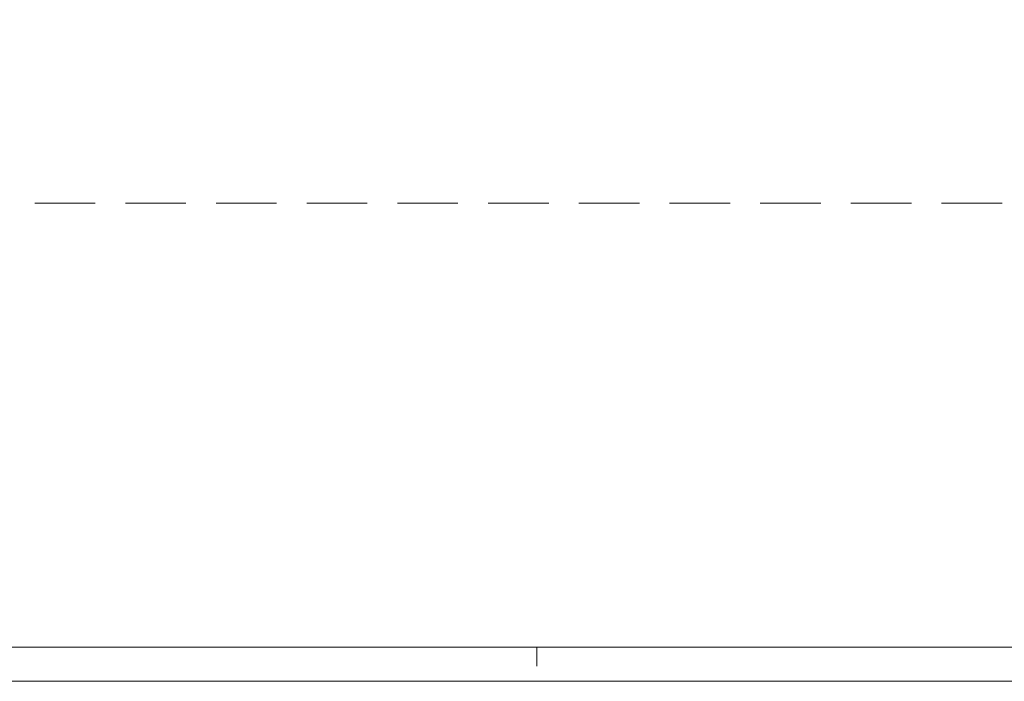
# Model space of a CAD drawing. Header units: millimetres. Extents: x -1147 to 4913, y -2332 to 921.
# Tile 43 of 119: x 2569 to 3603, y -2332 to -1637. Entities that reach past the tile are written whole.
import ezdxf

# ---------------------------------------------------------------- set-up
doc = ezdxf.new("R2010")
doc.units = ezdxf.units.MM
doc.header["$LTSCALE"] = 0.2
doc.layers.add('C00-00-00', color=7, linetype='Continuous')

msp = doc.modelspace()

# ---------------------------------------------------------------- linework, layer by layer
at = {"layer": 'C00-00-00', "lineweight": 0}
msp.add_lwpolyline([(4876.764, -2295.52), (4876.764, 604.317), (-938.159, 604.317), (-938.159, -2295.52)], close=True, dxfattribs=at)
for points in [[(2584.414, -1829.219), (2647.911, -1829.219)], [(2679.661, -1829.219), (2743.162, -1829.219)], [(2774.913, -1829.219), (2838.414, -1829.219)], [(2870.164, -1829.219), (2933.661, -1829.219)], [(2965.415, -1829.219), (3028.912, -1829.219)], [(3060.662, -1829.219), (3124.163, -1829.219)], [(3155.914, -1829.219), (3219.41, -1829.219)], [(3251.165, -1829.219), (3314.662, -1829.219)], [(3346.412, -1829.219), (3409.913, -1829.219)], [(3441.663, -1829.219), (3505.164, -1829.219)], [(3536.914, -1829.219), (3600.411, -1829.219)], [(3111.888, -2295.52), (3111.888, -2315.629)], [(4913.132, -2331.503), (-1087.618, -2331.503)]]:
    msp.add_lwpolyline(points, dxfattribs=at)

doc.saveas('drawing.dxf')
